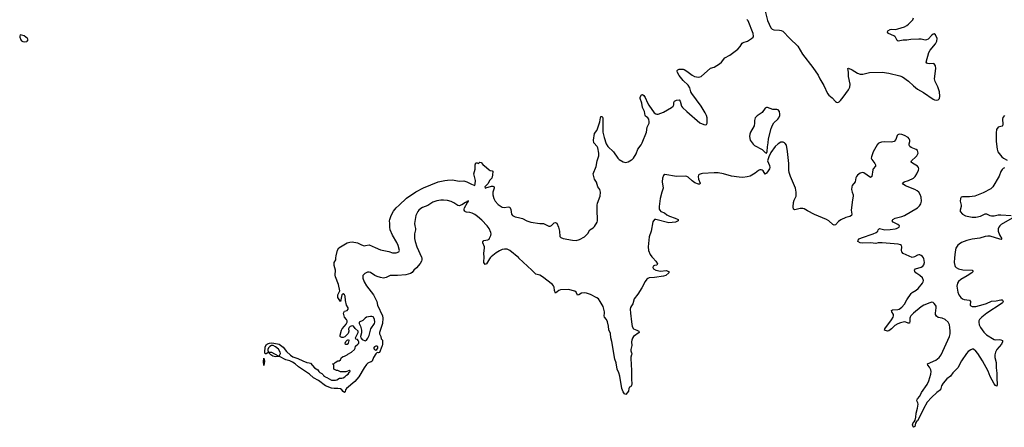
# Model space of a CAD drawing. Header units: inches. Extents: x 1449224 to 1618377, y 389895 to 532950.
# Tile 78 of 105: x 1550601 to 1565725, y 507394 to 513661. Entities that reach past the tile are written whole.
import ezdxf

# ---------------------------------------------------------------- set-up
doc = ezdxf.new("R2010")
doc.units = ezdxf.units.IN
doc.header["$MEASUREMENT"] = 0
for name, color, linetype in [('B5550', 7, 'Continuous'), ('B5551', 7, 'Continuous'), ('B5560', 7, 'Continuous'), ('B5561', 7, 'Continuous')]:
    doc.layers.add(name, color=color, linetype=linetype)

msp = doc.modelspace()

# ---------------------------------------------------------------- linework, layer by layer
at = {"layer": 'B5550', "color": 6, "elevation": 500}
for points in [[(1556776, 510000), (1556779, 509970), (1556773, 509947), (1556750, 509912), (1556694, 509846), (1556656, 509810), (1556630, 509774), (1556603, 509757), (1556530, 509739), (1556406, 509726), (1556293, 509727), (1556230, 509697), (1556190, 509689), (1556144, 509696), (1556090, 509712), (1556055, 509730), (1555990, 509776), (1555970, 509781), (1555943, 509777), (1555901, 509759), (1555880, 509740), (1555873, 509727), (1555871, 509689), (1555891, 509630), (1555928, 509568), (1556037, 509430), (1556085, 509330), (1556099, 509270), (1556173, 509107), (1556179, 509070), (1556176, 508990), (1556129, 508850), (1556129, 508830), (1556146, 508790), (1556154, 508754), (1556170, 508741), (1556173, 508733), (1556173, 508670), (1556170, 508649), (1556162, 508638), (1556130, 508544), (1556110, 508539), (1556090, 508542), (1556070, 508525), (1556034, 508466), (1556015, 508410), (1556000, 508400), (1555970, 508393), (1555950, 508382), (1555930, 508360), (1555890, 508309), (1555810, 508169), (1555750, 508097), (1555623, 507990), (1555608, 507970), (1555599, 507941), (1555590, 507927), (1555570, 507944), (1555551, 507971), (1555527, 507987), (1555490, 507993), (1555430, 507992), (1555390, 507998), (1555298, 508030), (1555192, 508112), (1555115, 508155), (1555053, 508213), (1554884, 508324), (1554831, 508371), (1554790, 508398), (1554750, 508416), (1554690, 508432), (1554590, 508485), (1554530, 508477), (1554490, 508490), (1554460, 508510), (1554439, 508530), (1554439, 508539), (1554430, 508549), (1554385, 508524), (1554370, 508524), (1554366, 508546), (1554373, 508630), (1554390, 508666), (1554410, 508680), (1554439, 508690), (1554470, 508692), (1554505, 508690), (1554588, 508670), (1554650, 508626), (1554699, 508559), (1554762, 508502), (1554798, 508478), (1554873, 508450), (1554950, 508414), (1555010, 508391), (1555050, 508388), (1555070, 508379), (1555128, 508310), (1555179, 508279), (1555196, 508250), (1555210, 508236), (1555241, 508221), (1555262, 508202), (1555267, 508190), (1555282, 508182), (1555291, 508170), (1555319, 508159), (1555390, 508120), (1555450, 508117), (1555470, 508122), (1555512, 508148), (1555550, 508151), (1555570, 508157), (1555593, 508170), (1555623, 508197), (1555649, 508210), (1555664, 508236), (1555678, 508250), (1555670, 508266), (1555666, 508266), (1555610, 508248), (1555530, 508249), (1555490, 508268), (1555466, 508270), (1555426, 508290), (1555426, 508350), (1555422, 508362), (1555406, 508370), (1555430, 508374), (1555446, 508390), (1555490, 508414), (1555510, 508414), (1555530, 508434), (1555546, 508470), (1555570, 508485), (1555590, 508486), (1555630, 508506), (1555641, 508519), (1555699, 508550), (1555742, 508590), (1555753, 508610), (1555760, 508640), (1555794, 508670), (1555809, 508690), (1555809, 508710), (1555802, 508730), (1555790, 508742), (1555766, 508750), (1555758, 508770), (1555798, 508850), (1555802, 508870), (1555753, 508913), (1555726, 508950), (1555710, 508954), (1555694, 508950), (1555677, 508943), (1555662, 508930), (1555652, 508910), (1555658, 508870), (1555646, 508834), (1555594, 508786), (1555570, 508777), (1555550, 508777), (1555530, 508784), (1555525, 508790), (1555524, 508810), (1555542, 508890), (1555552, 508910), (1555592, 508948), (1555618, 508982), (1555630, 509010), (1555630, 509030), (1555623, 509050), (1555590, 509090), (1555576, 509150), (1555579, 509161), (1555590, 509181), (1555630, 509191), (1555645, 509210), (1555646, 509230), (1555619, 509270), (1555605, 509344), (1555598, 509410), (1555590, 509429), (1555570, 509444), (1555560, 509440), (1555551, 509429), (1555531, 509329), (1555490, 509390), (1555487, 509430), (1555521, 509490), (1555500, 509590), (1555452, 509710), (1555448, 509732), (1555450, 509810), (1555430, 509882), (1555429, 509909), (1555434, 509930), (1555456, 509970), (1555459, 510000)], [(1557830, 510000), (1557817, 509983), (1557770, 509910), (1557750, 509898), (1557732, 509930), (1557730, 509950), (1557734, 510000)], [(1560000, 508041), (1559990, 508016), (1559970, 508009), (1559958, 507990), (1559951, 507950), (1559910, 507897), (1559890, 507907), (1559870, 507942), (1559850, 507993), (1559818, 508178), (1559804, 508230), (1559780, 508290), (1559764, 508384), (1559744, 508444), (1559695, 508715), (1559681, 508770), (1559675, 508835), (1559653, 508893), (1559646, 508950), (1559630, 509017), (1559616, 509050), (1559582, 509090), (1559579, 509110), (1559585, 509150), (1559583, 509170), (1559561, 509250), (1559518, 509330), (1559490, 509368), (1559466, 509386), (1559370, 509436), (1559310, 509455), (1559270, 509461), (1559230, 509458), (1559190, 509432), (1559170, 509428), (1559149, 509470), (1559130, 509487), (1559030, 509514), (1558908, 509510), (1558881, 509499), (1558830, 509458), (1558815, 509495), (1558809, 509550), (1558800, 509570), (1558785, 509590), (1558630, 509709), (1558590, 509731), (1558529, 509749), (1558517, 509757), (1558470, 509810), (1558270, 509997), (1558266, 510000)], [(1560000, 509263), (1559983, 509237), (1559978, 509210), (1559981, 509150), (1560000, 509016)], [(1560000, 508630), (1559990, 508590), (1559990, 508570), (1560000, 508539)], [(1560000, 508510), (1559988, 508472), (1559986, 508454), (1560000, 508270), (1559998, 508190), (1560000, 508145)]]:
    msp.add_lwpolyline(points, dxfattribs=at)
for points in [[(1556010, 509100), (1555990, 509100), (1555930, 509085), (1555907, 509073), (1555870, 509038), (1555816, 509010), (1555814, 508990), (1555837, 508950), (1555853, 508890), (1555850, 508846), (1555834, 508790), (1555839, 508770), (1555864, 508744), (1555910, 508722), (1555930, 508733), (1555950, 508763), (1555970, 508808), (1555993, 508907), (1556051, 508990), (1556055, 509010), (1556050, 509056), (1556030, 509091)], [(1554493, 508653), (1554470, 508653), (1554442, 508638), (1554423, 508617), (1554414, 508590), (1554415, 508575), (1554420, 508560), (1554430, 508551), (1554470, 508550), (1554570, 508495), (1554590, 508498), (1554605, 508530), (1554604, 508550), (1554574, 508594), (1554532, 508632)], [(1555607, 508667), (1555602, 508690), (1555610, 508712), (1555630, 508732), (1555650, 508742), (1555658, 508730), (1555645, 508690), (1555630, 508668)], [(1556090, 508644), (1556070, 508644), (1556050, 508633), (1556038, 508610), (1556050, 508588), (1556070, 508579), (1556089, 508590), (1556101, 508610), (1556104, 508630)], [(1554350, 508346), (1554345, 508405), (1554350, 508456), (1554359, 508410)]]:
    msp.add_lwpolyline(points, close=True, dxfattribs=at)
at = {"layer": 'B5551', "color": 6, "elevation": 600}
msp.add_lwpolyline([(1550610, 513428), (1550601, 513410), (1550603, 513390), (1550619, 513350), (1550630, 513336), (1550650, 513325), (1550670, 513322), (1550710, 513327), (1550718, 513330), (1550729, 513350), (1550721, 513370), (1550670, 513411)], close=True, dxfattribs=at)
at = {"layer": 'B5551', "color": 6, "elevation": 500}
for points in [[(1555459, 510000), (1555462, 510030), (1555485, 510115), (1555505, 510155), (1555631, 510230), (1555670, 510242), (1555710, 510245), (1555790, 510230), (1555850, 510199), (1555890, 510186), (1555913, 510187), (1555970, 510202), (1556059, 510159), (1556145, 510125), (1556270, 510098), (1556330, 510078), (1556350, 510074), (1556384, 510076), (1556424, 510090), (1556433, 510110), (1556415, 510190), (1556396, 510236), (1556326, 510350), (1556294, 510430), (1556288, 510470), (1556288, 510530), (1556282, 510570), (1556284, 510590), (1556309, 510650), (1556345, 510715), (1556384, 510770), (1556432, 510808), (1556542, 510918), (1556684, 511016), (1556802, 511078), (1557030, 511166), (1557129, 511191), (1557170, 511196), (1557250, 511198), (1557350, 511177), (1557423, 511183), (1557470, 511170), (1557542, 511130), (1557590, 511111), (1557599, 511130), (1557600, 511190), (1557579, 511290), (1557596, 511364), (1557595, 511430), (1557610, 511461), (1557630, 511462), (1557650, 511452), (1557669, 511471), (1557690, 511467), (1557716, 511436), (1557773, 511390), (1557810, 511352), (1557830, 511343), (1557859, 511339), (1557870, 511330), (1557864, 511270), (1557854, 511226), (1557815, 511190), (1557796, 511144), (1557748, 511090), (1557750, 511072), (1557762, 511078), (1557850, 511100), (1557870, 511099), (1557888, 511090), (1557889, 511070), (1557870, 511010), (1557869, 510970), (1557883, 510910), (1557903, 510870), (1557950, 510820), (1558010, 510780), (1558044, 510776), (1558110, 510785), (1558130, 510779), (1558143, 510743), (1558155, 510670), (1558170, 510649), (1558210, 510630), (1558261, 510621), (1558322, 510602), (1558391, 510570), (1558450, 510549), (1558590, 510528), (1558648, 510528), (1558730, 510489), (1558750, 510489), (1558770, 510498), (1558810, 510536), (1558830, 510543), (1558850, 510531), (1558878, 510470), (1558893, 510410), (1558899, 510330), (1558913, 510313), (1558950, 510296), (1559090, 510270), (1559150, 510267), (1559200, 510280), (1559275, 510325), (1559327, 510373), (1559361, 510430), (1559410, 510462), (1559430, 510483), (1559470, 510550), (1559476, 510570), (1559470, 510750), (1559472, 510810), (1559478, 510842), (1559515, 510950), (1559521, 511010), (1559513, 511050), (1559479, 511090), (1559461, 511161), (1559428, 511210), (1559410, 511290), (1559458, 511402), (1559470, 511490), (1559498, 511570), (1559499, 511610), (1559480, 511690), (1559470, 511710), (1559422, 511770), (1559416, 511810), (1559430, 511910), (1559465, 511955), (1559478, 511982), (1559514, 512090), (1559520, 512150), (1559527, 512173), (1559550, 512171), (1559559, 512150), (1559558, 511930), (1559577, 511850), (1559610, 511750), (1559637, 511710), (1559724, 511630), (1559790, 511533), (1559810, 511512), (1559870, 511474), (1559910, 511463), (1559950, 511474), (1560000, 511504)], [(1557734, 510000), (1557735, 510005), (1557730, 510070), (1557743, 510150), (1557740, 510170), (1557713, 510230), (1557715, 510245), (1557730, 510266), (1557790, 510278), (1557810, 510289), (1557820, 510300), (1557839, 510341), (1557841, 510370), (1557838, 510390), (1557812, 510450), (1557783, 510490), (1557698, 510578), (1557634, 510634), (1557590, 510666), (1557550, 510686), (1557516, 510696), (1557464, 510704), (1557448, 510708), (1557438, 510718), (1557430, 510730), (1557429, 510750), (1557436, 510770), (1557480, 510850), (1557480, 510860), (1557490, 510863), (1557494, 510874), (1557479, 510870), (1557480, 510860), (1557470, 510864), (1557464, 510856), (1557450, 510852), (1557390, 510812), (1557350, 510798), (1557330, 510806), (1557270, 510847), (1557230, 510864), (1557170, 510882), (1557110, 510888), (1557070, 510887), (1557010, 510875), (1556947, 510853), (1556870, 510803), (1556790, 510773), (1556763, 510757), (1556733, 510730), (1556718, 510710), (1556686, 510650), (1556666, 510530), (1556669, 510490), (1556682, 510450), (1556680, 510430), (1556663, 510370), (1556665, 510295), (1556675, 510250), (1556703, 510170), (1556775, 510010), (1556776, 510000)], [(1558266, 510000), (1558130, 510113), (1558090, 510133), (1558050, 510135), (1558010, 510126), (1557970, 510109), (1557921, 510079), (1557843, 510017), (1557830, 510000)]]:
    msp.add_lwpolyline(points, dxfattribs=at)
at = {"layer": 'B5560', "color": 6, "elevation": 500}
for points in [[(1560325, 510000), (1560375, 509950), (1560396, 509910), (1560390, 509888), (1560350, 509881), (1560330, 509872), (1560325, 509850), (1560335, 509830), (1560370, 509808), (1560445, 509795), (1560530, 509807), (1560574, 509790), (1560573, 509770), (1560524, 509730), (1560490, 509716), (1560350, 509696), (1560270, 509691), (1560250, 509683), (1560235, 509670), (1560210, 509636), (1560159, 509541), (1560097, 509443), (1560042, 509370), (1560017, 509290), (1560000, 509263)], [(1564962, 510000), (1564956, 509930), (1564963, 509883), (1564969, 509869), (1564985, 509850), (1565022, 509830), (1565090, 509816), (1565233, 509810), (1565246, 509790), (1565224, 509770), (1565156, 509724), (1565055, 509665), (1565024, 509636), (1565008, 509610), (1564998, 509562), (1565010, 509472), (1565029, 509430), (1565058, 509390), (1565083, 509370), (1565110, 509359), (1565192, 509350), (1565205, 509330), (1565200, 509270), (1565210, 509260), (1565232, 509252), (1565290, 509254), (1565398, 509282), (1565450, 509298), (1565530, 509332), (1565601, 509339), (1565673, 509353), (1565693, 509353), (1565705, 509346), (1565708, 509330), (1565696, 509310), (1565675, 509290), (1565455, 509150), (1565381, 509090), (1565345, 509050), (1565335, 509030), (1565333, 509010), (1565341, 508970), (1565361, 508930), (1565410, 508857), (1565450, 508816), (1565570, 508745), (1565590, 508740), (1565650, 508744), (1565670, 508741), (1565696, 508730), (1565696, 508710), (1565682, 508670), (1565608, 508590), (1565589, 508551), (1565580, 508510), (1565581, 508470), (1565601, 508390), (1565601, 508310), (1565612, 508228), (1565610, 508150), (1565617, 508050), (1565610, 508027), (1565590, 508036), (1565570, 508065), (1565510, 508176), (1565477, 508257), (1565390, 508416), (1565321, 508530), (1565290, 508566), (1565250, 508595), (1565230, 508594), (1565210, 508586), (1565170, 508559), (1565143, 508530), (1565070, 508418), (1565010, 508310), (1564932, 508230), (1564901, 508179), (1564841, 508139), (1564786, 508074), (1564763, 508030), (1564747, 507970), (1564690, 507928), (1564607, 507853), (1564538, 507782), (1564482, 507678), (1564430, 507561), (1564390, 507493), (1564376, 507484), (1564362, 507458), (1564350, 507409), (1564330, 507394), (1564324, 507404), (1564317, 507430), (1564321, 507450), (1564330, 507471), (1564341, 507479), (1564357, 507503), (1564368, 507550), (1564373, 507610), (1564392, 507688), (1564400, 507750), (1564398, 507770), (1564385, 507790), (1564380, 507810), (1564390, 507830), (1564428, 507872), (1564452, 507930), (1564541, 508050), (1564568, 508110), (1564597, 508210), (1564601, 508250), (1564597, 508277), (1564578, 508318), (1564552, 508350), (1564547, 508370), (1564671, 508429), (1564723, 508470), (1564756, 508510), (1564882, 508790), (1564892, 508830), (1564894, 508870), (1564891, 508930), (1564882, 508970), (1564863, 509010), (1564818, 509050), (1564770, 509071), (1564710, 509082), (1564682, 509102), (1564669, 509130), (1564667, 509150), (1564679, 509230), (1564676, 509256), (1564670, 509273), (1564650, 509300), (1564630, 509313), (1564610, 509316), (1564580, 509310), (1564490, 509271), (1564450, 509245), (1564329, 509150), (1564291, 509110), (1564278, 509090), (1564273, 509070), (1564274, 509026), (1564270, 508997), (1564250, 508996), (1564211, 509011), (1564190, 509014), (1564130, 509002), (1564090, 508987), (1564042, 508958), (1563990, 508907), (1563950, 508876), (1563930, 508871), (1563886, 508886), (1563883, 508890), (1563888, 508910), (1563992, 509048), (1564018, 509090), (1564023, 509110), (1564022, 509130), (1563998, 509170), (1563992, 509190), (1564010, 509198), (1564090, 509205), (1564110, 509212), (1564150, 509241), (1564190, 509287), (1564226, 509354), (1564292, 509450), (1564310, 509468), (1564370, 509503), (1564404, 509530), (1564471, 509610), (1564480, 509630), (1564482, 509650), (1564469, 509690), (1564430, 509727), (1564368, 509770), (1564351, 509790), (1564345, 509810), (1564359, 509830), (1564450, 509857), (1564473, 509870), (1564490, 509890), (1564499, 509930), (1564490, 509989), (1564483, 510000)], [(1560000, 509016), (1560010, 508946), (1560030, 508909), (1560079, 508890), (1560110, 508872), (1560119, 508850), (1560030, 508788), (1560014, 508766), (1560004, 508736), (1560000, 508710), (1560005, 508650), (1560000, 508630)], [(1560000, 508539), (1560003, 508530), (1560002, 508518), (1560000, 508510)], [(1560000, 508145), (1560004, 508050), (1560000, 508041)]]:
    msp.add_lwpolyline(points, dxfattribs=at)
at = {"layer": 'B5561', "color": 6, "elevation": 500}
for points in [[(1562050, 513790), (1562090, 513649), (1562138, 513538), (1562157, 513517), (1562184, 513504), (1562270, 513501), (1562296, 513496), (1562323, 513483), (1562431, 513370), (1562556, 513256), (1562624, 513130), (1562785, 512925), (1562868, 512810), (1562892, 512750), (1562953, 512650), (1563010, 512525), (1563030, 512502), (1563082, 512462), (1563130, 512404), (1563150, 512391), (1563170, 512390), (1563190, 512400), (1563210, 512418), (1563250, 512468), (1563330, 512584), (1563350, 512625), (1563357, 512670), (1563331, 512790), (1563332, 512852), (1563324, 512910), (1563330, 512913), (1563390, 512889), (1563470, 512840), (1563510, 512823), (1563550, 512822), (1563652, 512848), (1563850, 512853), (1563950, 512839), (1564119, 512799), (1564160, 512780), (1564256, 512716), (1564330, 512642), (1564390, 512591), (1564483, 512543), (1564630, 512439), (1564651, 512429), (1564690, 512423), (1564710, 512430), (1564721, 512439), (1564730, 512450), (1564736, 512484), (1564732, 512550), (1564704, 512630), (1564664, 512710), (1564654, 512750), (1564673, 512910), (1564669, 512950), (1564650, 512982), (1564630, 512987), (1564570, 512983), (1564550, 512986), (1564533, 512993), (1564525, 513010), (1564565, 513155), (1564588, 513192), (1564670, 513290), (1564691, 513330), (1564692, 513370), (1564670, 513429), (1564650, 513444), (1564630, 513438), (1564610, 513423), (1564557, 513363), (1564530, 513349), (1564510, 513347), (1564450, 513360), (1564410, 513362), (1564290, 513354), (1564230, 513345), (1564170, 513344), (1564093, 513333), (1564081, 513341), (1564054, 513390), (1564043, 513403), (1564030, 513413), (1563947, 513450), (1563930, 513470), (1563936, 513490), (1563970, 513509), (1563990, 513513), (1564050, 513511), (1564090, 513519), (1564190, 513550), (1564229, 513570), (1564255, 513590), (1564319, 513661), (1564331, 513689)], [(1560000, 511504), (1560010, 511510), (1560031, 511530), (1560070, 511600), (1560098, 511670), (1560145, 511735), (1560164, 511770), (1560227, 511930), (1560240, 512010), (1560268, 512070), (1560272, 512090), (1560263, 512130), (1560250, 512150), (1560216, 512176), (1560207, 512187), (1560200, 512250), (1560170, 512312), (1560158, 512378), (1560133, 512450), (1560132, 512470), (1560150, 512506), (1560170, 512511), (1560190, 512495), (1560210, 512464), (1560245, 512385), (1560267, 512347), (1560349, 512229), (1560370, 512211), (1560390, 512206), (1560410, 512208), (1560490, 512239), (1560614, 512310), (1560639, 512330), (1560650, 512350), (1560649, 512390), (1560658, 512410), (1560690, 512424), (1560729, 512429), (1560747, 512407), (1560769, 512330), (1560784, 512310), (1560848, 512250), (1561050, 512074), (1561110, 512047), (1561130, 512044), (1561152, 512048), (1561161, 512070), (1561163, 512090), (1561160, 512150), (1561150, 512190), (1561131, 512230), (1561069, 512330), (1560925, 512525), (1560912, 512550), (1560893, 512613), (1560870, 512656), (1560790, 512724), (1560730, 512803), (1560706, 512850), (1560700, 512870), (1560701, 512879), (1560708, 512892), (1560730, 512898), (1560790, 512898), (1560810, 512894), (1560850, 512870), (1560930, 512810), (1560968, 512788), (1561030, 512776), (1561070, 512788), (1561210, 512914), (1561270, 512931), (1561350, 512982), (1561380, 513010), (1561430, 513072), (1561510, 513113), (1561631, 513210), (1561668, 513250), (1561700, 513300), (1561712, 513308), (1561780, 513330), (1561843, 513370), (1561865, 513390), (1561872, 513410), (1561866, 513450), (1561790, 513645), (1561770, 513663)], [(1565729, 512190), (1565703, 512157), (1565696, 512130), (1565704, 512056), (1565698, 512030), (1565690, 512023), (1565630, 512011), (1565605, 511975), (1565598, 511922), (1565602, 511790), (1565615, 511670), (1565628, 511630), (1565689, 511550), (1565713, 511530), (1565770, 511499)], [(1564483, 510000), (1564470, 510022), (1564450, 510038), (1564430, 510046), (1564410, 510047), (1564390, 510042), (1564347, 510013), (1564310, 510006), (1564170, 510066), (1564151, 510090), (1564146, 510110), (1564153, 510170), (1564147, 510187), (1564130, 510198), (1564094, 510210), (1563850, 510232), (1563790, 510230), (1563750, 510219), (1563668, 510228), (1563544, 510224), (1563512, 510230), (1563474, 510250), (1563482, 510270), (1563498, 510290), (1563530, 510308), (1563712, 510368), (1563757, 510390), (1563781, 510410), (1563790, 510431), (1563810, 510449), (1563890, 510428), (1563970, 510434), (1564050, 510446), (1564070, 510450), (1564108, 510470), (1564114, 510490), (1564092, 510510), (1564020, 510550), (1564005, 510570), (1564014, 510590), (1564050, 510610), (1564150, 510634), (1564192, 510650), (1564390, 510768), (1564423, 510797), (1564445, 510830), (1564453, 510870), (1564446, 510930), (1564433, 510973), (1564411, 511011), (1564389, 511030), (1564352, 511050), (1564205, 511105), (1564173, 511130), (1564163, 511150), (1564185, 511170), (1564251, 511190), (1564330, 511224), (1564357, 511250), (1564381, 511290), (1564406, 511350), (1564410, 511370), (1564408, 511390), (1564391, 511410), (1564315, 511455), (1564296, 511470), (1564296, 511476), (1564298, 511490), (1564367, 511550), (1564384, 511570), (1564400, 511610), (1564399, 511630), (1564390, 511650), (1564370, 511666), (1564297, 511697), (1564272, 511712), (1564262, 511730), (1564262, 511750), (1564274, 511790), (1564274, 511810), (1564266, 511830), (1564250, 511848), (1564190, 511882), (1564150, 511896), (1564110, 511899), (1564090, 511889), (1564081, 511879), (1564059, 511821), (1564031, 511789), (1563990, 511779), (1563890, 511785), (1563841, 511779), (1563810, 511770), (1563790, 511757), (1563770, 511735), (1563710, 511629), (1563684, 511550), (1563682, 511530), (1563689, 511509), (1563738, 511450), (1563748, 511430), (1563747, 511410), (1563713, 511370), (1563706, 511354), (1563689, 511251), (1563670, 511237), (1563570, 511305), (1563550, 511311), (1563530, 511309), (1563510, 511299), (1563471, 511270), (1563456, 511250), (1563445, 511230), (1563432, 511170), (1563389, 511110), (1563382, 511090), (1563378, 511050), (1563386, 511010), (1563403, 510970), (1563406, 510950), (1563393, 510890), (1563374, 510730), (1563381, 510670), (1563377, 510650), (1563350, 510635), (1563290, 510619), (1563215, 510585), (1563180, 510560), (1563130, 510505), (1563110, 510501), (1563090, 510510), (1563030, 510567), (1562994, 510590), (1562808, 510668), (1562701, 510721), (1562650, 510752), (1562630, 510757), (1562590, 510756), (1562510, 510739), (1562488, 510748), (1562482, 510782), (1562485, 510850), (1562495, 510885), (1562527, 510950), (1562529, 511011), (1562517, 511070), (1562441, 511250), (1562423, 511310), (1562417, 511350), (1562414, 511450), (1562395, 511635), (1562378, 511730), (1562359, 511759), (1562350, 511769), (1562330, 511777), (1562290, 511776), (1562250, 511754), (1562207, 511713), (1562138, 511621), (1562107, 511550), (1562089, 511490), (1562120, 511420), (1562122, 511390), (1562117, 511370), (1562090, 511323), (1562070, 511299), (1562050, 511285), (1562019, 511339), (1562008, 511348), (1561990, 511354), (1561970, 511353), (1561950, 511344), (1561897, 511303), (1561824, 511256), (1561776, 511244), (1561710, 511236), (1561650, 511238), (1561536, 511256), (1561410, 511290), (1561330, 511307), (1561268, 511308), (1561090, 511298), (1561067, 511293), (1561040, 511280), (1561028, 511270), (1561021, 511250), (1561028, 511208), (1561054, 511150), (1561050, 511130), (1561030, 511130), (1560970, 511153), (1560930, 511181), (1560870, 511238), (1560850, 511251), (1560830, 511256), (1560690, 511250), (1560510, 511280), (1560490, 511267), (1560476, 511224), (1560469, 511170), (1560486, 511070), (1560463, 511010), (1560438, 510910), (1560424, 510790), (1560426, 510746), (1560432, 510730), (1560450, 510711), (1560508, 510690), (1560541, 510661), (1560581, 510641), (1560670, 510610), (1560713, 510590), (1560717, 510570), (1560672, 510548), (1560570, 510540), (1560370, 510589), (1560350, 510587), (1560328, 510552), (1560300, 510410), (1560270, 510324), (1560254, 510170), (1560261, 510110), (1560285, 510050), (1560310, 510015), (1560325, 510000)], [(1565730, 511384), (1565707, 511373), (1565690, 511358), (1565672, 511328), (1565645, 511255), (1565548, 511092), (1565517, 511063), (1565401, 510999), (1565270, 510950), (1565190, 510935), (1565081, 510939), (1565061, 510930), (1565050, 510910), (1565045, 510870), (1565061, 510810), (1565062, 510790), (1565046, 510730), (1565049, 510710), (1565083, 510670), (1565130, 510643), (1565230, 510624), (1565290, 510624), (1565358, 510642), (1565430, 510678), (1565450, 510675), (1565501, 510650), (1565530, 510645), (1565570, 510647), (1565630, 510660), (1565670, 510660), (1565832, 510652)], [(1565844, 510610), (1565676, 510510), (1565654, 510490), (1565641, 510470), (1565633, 510447), (1565632, 510410), (1565652, 510352), (1565688, 510290), (1565676, 510284), (1565654, 510286), (1565510, 510331), (1565470, 510333), (1565430, 510326), (1565350, 510301), (1565230, 510285), (1565150, 510264), (1565070, 510234), (1565030, 510210), (1565010, 510192), (1564983, 510150), (1564969, 510090), (1564962, 510000)]]:
    msp.add_lwpolyline(points, dxfattribs=at)
msp.add_lwpolyline([(1562070, 512312), (1562050, 512303), (1562005, 512235), (1561930, 512183), (1561900, 512150), (1561888, 512110), (1561889, 512070), (1561883, 512030), (1561829, 511930), (1561818, 511902), (1561813, 511867), (1561824, 511810), (1561870, 511745), (1561890, 511727), (1562005, 511665), (1562050, 511619), (1562070, 511607), (1562084, 511636), (1562088, 511708), (1562099, 511770), (1562101, 511830), (1562143, 511990), (1562163, 512037), (1562186, 512074), (1562246, 512130), (1562261, 512150), (1562276, 512190), (1562276, 512210), (1562270, 512250), (1562250, 512275), (1562230, 512279), (1562170, 512279), (1562090, 512310)], close=True, dxfattribs=at)

doc.saveas('drawing.dxf')
